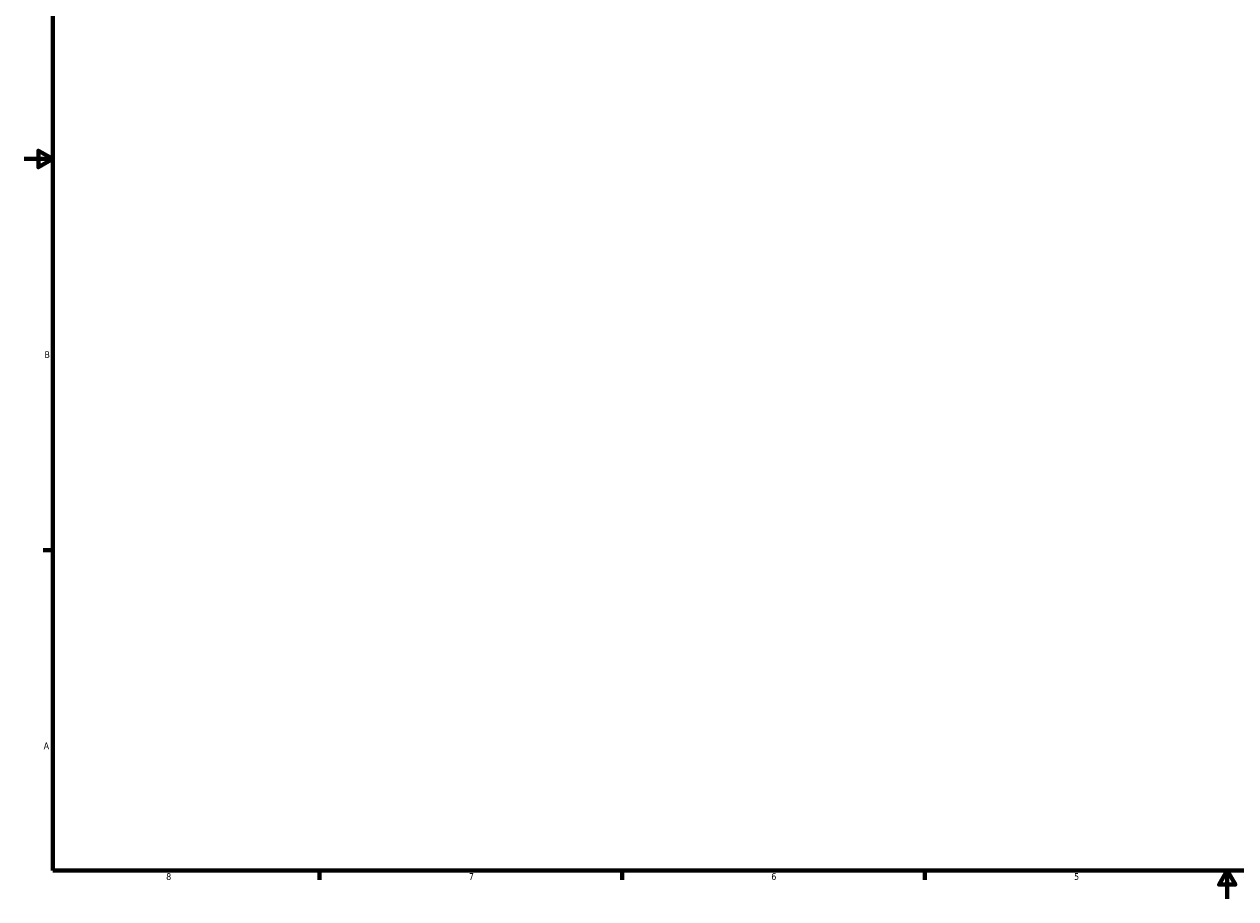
# Model space of a CAD drawing. Header units: inches. Extents: x 0.1 to 55.1, y -0.2 to 50.2.
# Tile 1 of 7: x 0.1 to 17.1, y 0.6 to 12.9. Entities that reach past the tile are written whole.
import ezdxf

# ---------------------------------------------------------------- set-up
doc = ezdxf.new("R2010")
doc.units = ezdxf.units.IN
doc.header["$MEASUREMENT"] = 0
doc.layers.add('Border (ANSI)', color=7, linetype='Continuous', lineweight=70)
doc.styles.add('Note Text (ANSI)', font='tahoma.ttf')

# ---------------------------------------------------------------- blocks, each defined once
blk = doc.blocks.new('Borders Default Border')
at = {"layer": 'Border (ANSI)'}
for p, q in [((0.5, 5.5), (0.366, 5.5)), ((4.25, 1), (4.25, 0.866)), ((8.5, 1), (8.5, 0.866)), ((12.75, 1), (12.75, 0.866))]:
    blk.add_line(p, q, dxfattribs=at)
at = {"layer": 'Border (ANSI)', "flags": 128}
for points in [[(0.5, 1), (0.5, 21), (33.5, 21), (33.5, 1), (0.5, 1)], [(0.1, 11), (0.5, 11), (0.3, 11.115), (0.3, 10.885), (0.5, 11)], [(17, 0.6), (17, 1), (16.885, 0.8), (17.115, 0.8), (17, 1)]]:
    blk.add_lwpolyline(points, dxfattribs=at)
at = {"layer": 'Border (ANSI)', "color": 5, "true_color": 0x0000ff, "char_height": 0.0945, "attachment_point": 7, "style": 'Note Text (ANSI)'}
for s, insert in [('B', (0.384, 8.203)), ('A', (0.373, 2.703)), ('8', (2.094, 0.863)), ('7', (6.346, 0.866)), ('6', (10.595, 0.864)), ('5', (14.847, 0.864))]:
    blk.add_mtext(s, dxfattribs=dict(at, insert=insert))

msp = doc.modelspace()

# ---------------------------------------------------------------- block references
msp.add_blockref('Borders Default Border', (0, 0))

doc.saveas('drawing.dxf')
